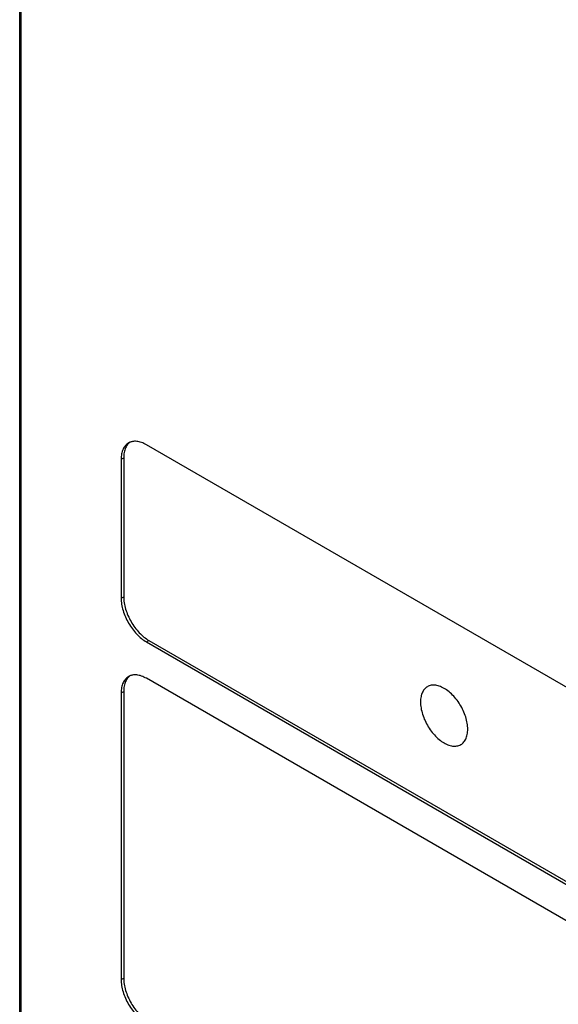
# Model space of a CAD drawing. Header units: inches. Extents: x 0 to 22, y 0 to 17.
# Tile 14 of 18: x 17.3 to 18.6, y 8 to 10.2. Entities that reach past the tile are written whole.
import ezdxf

# ---------------------------------------------------------------- set-up
doc = ezdxf.new("R2010")
doc.units = ezdxf.units.IN
doc.header["$LTSCALE"] = 1.21
doc.header["$MEASUREMENT"] = 0
doc.layers.get('0').update_dxf_attribs({"linetype": 'CONTINUOUS'})

msp = doc.modelspace()

# ---------------------------------------------------------------- linework, layer by layer
at = {"color": 7, "linetype": 'CONTINUOUS'}
for p, q in [((17.349, 7.5465), (17.349, 11.5234)), ((17.352, 7.5424), (17.352, 11.5193)), ((18.9635, 8.5024), (17.6334, 9.2704)), ((17.5768, 9.2377), (17.5825, 9.241)), ((17.5768, 9.2377), (17.5768, 8.9258)), ((17.5825, 9.241), (17.5825, 8.9291)), ((17.5768, 8.9258), (17.5825, 8.9291)), ((17.6334, 8.8279), (17.639, 8.8311)), ((17.6334, 8.8279), (18.9635, 8.0599)), ((17.639, 8.8311), (18.9691, 8.0632)), ((18.9635, 7.9782), (17.6334, 8.7462)), ((17.5768, 8.7136), (17.5825, 8.7168)), ((17.5768, 8.7136), (17.5768, 8.0702)), ((17.5825, 8.7168), (17.5825, 8.0734)), ((17.5768, 8.0702), (17.5825, 8.0734))]:
    msp.add_line(p, q, dxfattribs=at)
for points, knots in [([(17.5934, 9.2744), (17.5907, 9.2728), (17.5858, 9.2687), (17.5806, 9.2601), (17.5774, 9.2495), (17.5768, 9.2418), (17.5768, 9.2377)], [0, 0, 0, 0, 0.217811, 0.450921, 0.710086, 1, 1, 1, 1]), ([(17.592, 9.2718), (17.5899, 9.2693), (17.5862, 9.2634), (17.5831, 9.2528), (17.5825, 9.2451), (17.5825, 9.241)], [0, 0, 0, 0, 0.298395, 0.629439, 1, 1, 1, 1]), ([(17.6334, 9.2704), (17.6299, 9.2724), (17.6229, 9.2757), (17.6122, 9.2783), (17.6043, 9.2781), (17.6002, 9.2771), (17.5993, 9.2769)], [0, 0, 0, 0, 0.342552, 0.648771, 0.924204, 1, 1, 1, 1]), ([(17.5825, 8.9291), (17.5825, 8.9246), (17.5833, 8.9153), (17.5866, 8.9013), (17.5918, 8.8871), (17.5988, 8.8732), (17.6073, 8.8602), (17.617, 8.8486), (17.6275, 8.8387), (17.6352, 8.8334), (17.639, 8.8311)], [0, 0, 0, 0, 0.114198, 0.237242, 0.367041, 0.499994, 0.632948, 0.762749, 0.885797, 1, 1, 1, 1]), ([(17.5768, 8.9258), (17.5768, 8.9214), (17.5776, 8.9121), (17.5809, 8.898), (17.5861, 8.8838), (17.5931, 8.8699), (17.6016, 8.8569), (17.6113, 8.8453), (17.6219, 8.8355), (17.6295, 8.8301), (17.6334, 8.8279)], [0, 0, 0, 0, 0.114194, 0.237321, 0.366922, 0.499994, 0.633066, 0.76267, 0.885801, 1, 1, 1, 1]), ([(17.5934, 8.7502), (17.5907, 8.7486), (17.5858, 8.7445), (17.5806, 8.7359), (17.5774, 8.7253), (17.5768, 8.7176), (17.5768, 8.7136)], [0, 0, 0, 0, 0.217811, 0.450921, 0.710086, 1, 1, 1, 1]), ([(17.6334, 8.7462), (17.6299, 8.7482), (17.6229, 8.7516), (17.6122, 8.7542), (17.6043, 8.754), (17.6002, 8.753), (17.5993, 8.7527)], [0, 0, 0, 0, 0.342552, 0.648771, 0.924204, 1, 1, 1, 1]), ([(17.592, 8.7476), (17.5899, 8.7451), (17.5862, 8.7392), (17.5831, 8.7286), (17.5825, 8.7209), (17.5825, 8.7168)], [0, 0, 0, 0, 0.298395, 0.629439, 1, 1, 1, 1]), ([(18.3546, 8.6319), (18.3546, 8.6364), (18.3538, 8.6457), (18.3503, 8.6598), (18.3448, 8.6739), (18.3374, 8.6876), (18.3285, 8.7003), (18.3185, 8.7113), (18.3077, 8.7202), (18.2967, 8.7268), (18.2857, 8.7306), (18.2754, 8.7314), (18.2659, 8.729), (18.2582, 8.7235), (18.2525, 8.7152), (18.2492, 8.7048), (18.2486, 8.6971), (18.2486, 8.6931)], [0, 0, 0, 0, 0.071266, 0.148312, 0.229506, 0.312502, 0.39478, 0.474218, 0.548623, 0.616359, 0.6769, 0.730669, 0.779721, 0.827812, 0.878884, 0.935799, 1, 1, 1, 1]), ([(18.2486, 8.6931), (18.2486, 8.6886), (18.2495, 8.6793), (18.2529, 8.6652), (18.2585, 8.651), (18.2658, 8.6373), (18.2747, 8.6247), (18.2848, 8.6137), (18.2955, 8.6047), (18.3066, 8.5982), (18.3175, 8.5944), (18.3279, 8.5936), (18.3373, 8.5959), (18.3451, 8.6015), (18.3507, 8.6097), (18.354, 8.6202), (18.3546, 8.6278), (18.3546, 8.6319)], [0, 0, 0, 0, 0.071266, 0.148312, 0.229506, 0.312502, 0.39478, 0.474218, 0.548623, 0.616359, 0.6769, 0.730669, 0.779721, 0.827812, 0.878884, 0.935799, 1, 1, 1, 1]), ([(17.5768, 8.0702), (17.5768, 8.0657), (17.5776, 8.0564), (17.5809, 8.0424), (17.5861, 8.0281), (17.5931, 8.0143), (17.6016, 8.0013), (17.6113, 7.9896), (17.6219, 7.9798), (17.6295, 7.9744), (17.6334, 7.9722)], [0, 0, 0, 0, 0.114194, 0.237321, 0.366922, 0.499994, 0.633066, 0.76267, 0.885801, 1, 1, 1, 1]), ([(17.5825, 8.0734), (17.5825, 8.069), (17.5833, 8.0597), (17.5866, 8.0456), (17.5918, 8.0314), (17.5988, 8.0175), (17.6073, 8.0045), (17.617, 7.9929), (17.6275, 7.9831), (17.6352, 7.9777), (17.639, 7.9755)], [0, 0, 0, 0, 0.114198, 0.237242, 0.367041, 0.499994, 0.632948, 0.762749, 0.885797, 1, 1, 1, 1])]:
    msp.add_open_spline(points, degree=3, knots=knots, dxfattribs=at)
for points in [[(17.5963, 9.2758), (17.5947, 9.2746), (17.5933, 9.2733), (17.592, 9.2718)], [(17.5993, 9.2769), (17.5973, 9.2763), (17.5953, 9.2754), (17.5934, 9.2744)], [(17.5963, 8.7516), (17.5947, 8.7504), (17.5933, 8.7491), (17.592, 8.7476)], [(17.5993, 8.7527), (17.5973, 8.7521), (17.5953, 8.7513), (17.5934, 8.7502)]]:
    msp.add_open_spline(points, degree=3, dxfattribs=at)

doc.saveas('drawing.dxf')
